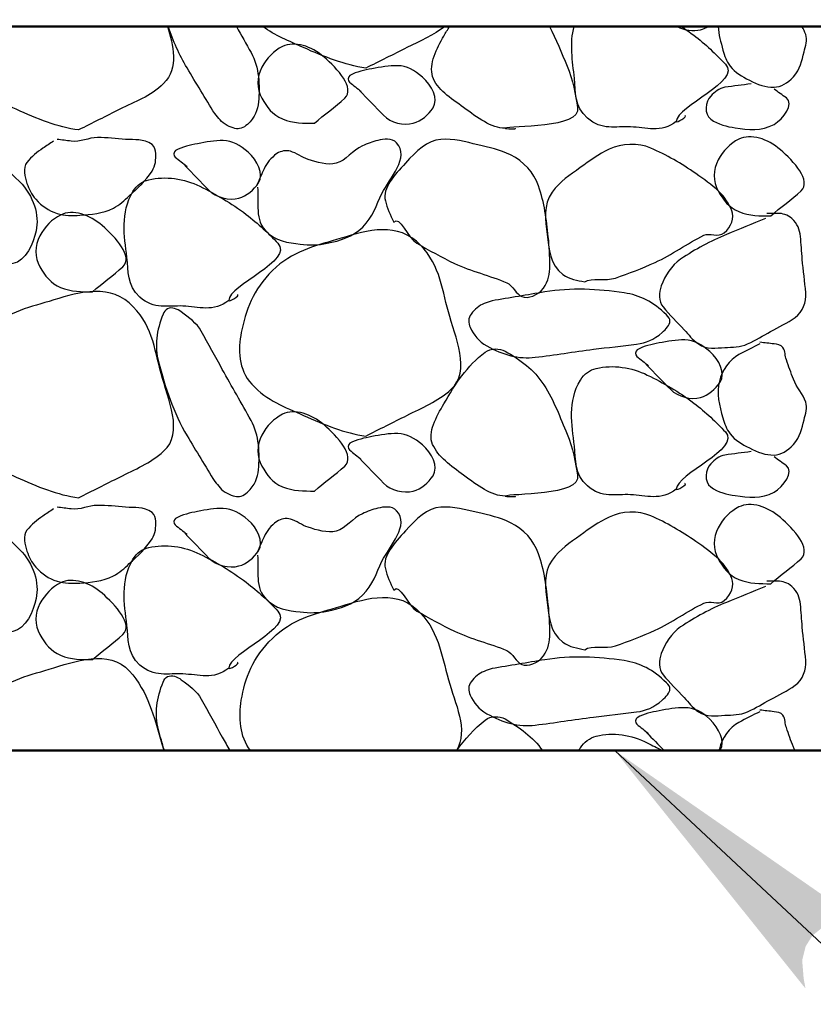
# Model space of a CAD drawing. Extents: x -217 to 423, y -193 to 255.
# Tile 6 of 39: x -138 to -131, y 40 to 48. Entities that reach past the tile are written whole.
import ezdxf

# ---------------------------------------------------------------- set-up
doc = ezdxf.new("R2010")
doc.units = 0
doc.header["$MEASUREMENT"] = 0
for name, color, linetype, lineweight in [('Level 1', 253, 'Continuous', 18), ('S-Anno-Text', 53, 'Continuous', 25), ('S-Sect-Conc', 6, 'Continuous', 50), ('S-Sect-Fngr', 2, 'Continuous', 50), ('S-Slab-Capl', 12, 'Continuous', 25)]:
    doc.layers.add(name, color=color, linetype=linetype, lineweight=lineweight)

msp = doc.modelspace()

# ---------------------------------------------------------------- hatches: boundary and pattern name
at = {"layer": 'S-Anno-Text', "lineweight": 25}
msp.add_hatch(color=256, dxfattribs=at).paths.add_polyline_path([(-131.1947, 39.9415), (-132.776, 41.9138), (-130.7019, 40.4719), (-130.7998, 40.4813), (-130.9539, 40.4775), (-131.0617, 40.4412), (-131.1361, 40.3821), (-131.1938, 40.2911), (-131.2224, 40.1754), (-131.2102, 40.0244)], flags=16)

# ---------------------------------------------------------------- linework, layer by layer
at = {"layer": 'Level 1', "color": 214, "linetype": 'Continuous', "lineweight": 25}
msp.add_3dface([(-216.6722, -192.74), (423.3278, -192.74), (423.3278, 255.26), (-216.6722, 255.26)], dxfattribs=at)
msp.add_3dface([(-216.6722, -192.74), (423.3278, -192.74), (423.3278, 255.26), (-216.6722, 255.26)], dxfattribs=at)
msp.add_3dface([(-216.6722, -192.74), (423.3278, -192.74), (423.3278, 255.26), (-216.6722, 255.26)], dxfattribs=at)
msp.add_3dface([(-216.6722, -192.74), (423.3278, -192.74), (423.3278, 255.26), (-216.6722, 255.26)], dxfattribs=at)
msp.add_3dface([(-216.6722, -192.74), (423.3278, -192.74), (423.3278, 255.26), (-216.6722, 255.26)], dxfattribs=at)
at = {"layer": 'S-Anno-Text', "lineweight": 25, "flags": 128}
msp.add_lwpolyline([(-115.0784, 30.8737), (-120.9554, 30.8737), (-132.776, 41.9138)], dxfattribs=at)
at = {"layer": 'S-Sect-Conc'}
msp.add_line((-140.9329, 47.9138), (-112.3448, 47.9138), dxfattribs=at)
at = {"layer": 'S-Sect-Fngr'}
msp.add_line((-138.9329, 41.9138), (-125.668, 41.9138), dxfattribs=at)
at = {"layer": 'S-Slab-Capl'}
for points, knots in [([(-137.2187, 47.0565), (-137.3919, 47.0786), (-137.5632, 47.1506), (-137.7347, 47.2275), (-137.8926, 47.2982), (-138.0411, 47.323), (-138.1637, 47.4855), (-138.2706, 47.6272), (-138.2775, 47.7715), (-138.2493, 47.9138)], [0, 0, 0, 0, 0.367035, 0.367035, 0.367035, 0.705041, 0.705041, 0.705041, 1, 1, 1, 1]), ([(-136.4824, 47.9138), (-136.4356, 47.7636), (-136.3877, 47.5653), (-136.5137, 47.442), (-136.6263, 47.3316), (-136.7522, 47.2907), (-136.8782, 47.2275), (-136.9917, 47.1705), (-137.1052, 47.1135), (-137.2187, 47.0565)], [0, 0, 0, 0, 0.370367, 0.370367, 0.370367, 0.701592, 0.701592, 0.701592, 1, 1, 1, 1]), ([(-136.0907, 47.1915), (-136.1675, 47.3177), (-136.2441, 47.4441), (-136.3202, 47.571), (-136.3847, 47.6786), (-136.4343, 47.7953), (-136.4757, 47.9138)], [0, 0, 0, 0, 0.54086, 0.54086, 0.54086, 1, 1, 1, 1]), ([(-135.9113, 47.9138), (-135.8703, 47.8417), (-135.8297, 47.7695), (-135.7892, 47.697), (-135.722, 47.5768), (-135.7155, 47.4228), (-135.7277, 47.289), (-135.7338, 47.2217), (-135.7578, 47.1609), (-135.8192, 47.103), (-135.8514, 47.0725), (-135.8902, 47.0596), (-135.9227, 47.0685), (-135.9648, 47.08), (-136.0149, 47.1031), (-136.0457, 47.139), (-136.0607, 47.1565), (-136.0757, 47.174), (-136.0907, 47.1915)], [0, 0, 0, 0, 0.209366, 0.209366, 0.209366, 0.556443, 0.556443, 0.556443, 0.730809, 0.730809, 0.730809, 0.82258, 0.82258, 0.82258, 0.941835, 0.941835, 0.941835, 1, 1, 1, 1]), ([(-134.8397, 47.568), (-135.0121, 47.5974), (-135.1846, 47.6615), (-135.3542, 47.739), (-135.4732, 47.7933), (-135.5907, 47.8371), (-135.6922, 47.9138)], [0, 0, 0, 0, 0.587573, 0.587573, 0.587573, 1, 1, 1, 1]), ([(-134.1815, 47.9138), (-134.2778, 47.8414), (-134.39, 47.7929), (-134.4977, 47.739), (-134.6116, 47.6819), (-134.7256, 47.6249), (-134.8397, 47.568)], [0, 0, 0, 0, 0.485815, 0.485815, 0.485815, 1, 1, 1, 1]), ([(-133.6847, 47.07), (-133.7965, 47.0713), (-133.9151, 47.1586), (-134.0282, 47.2425), (-134.1348, 47.3216), (-134.2506, 47.3912), (-134.2847, 47.499), (-134.3173, 47.6025), (-134.2503, 47.7345), (-134.1917, 47.835), (-134.1763, 47.8613), (-134.1611, 47.8877), (-134.1453, 47.9138)], [0, 0, 0, 0, 0.323755, 0.323755, 0.323755, 0.629288, 0.629288, 0.629288, 0.922933, 0.922933, 0.922933, 1, 1, 1, 1]), ([(-133.3172, 47.9138), (-133.2596, 47.8082), (-133.218, 47.6946), (-133.1702, 47.5845), (-133.1233, 47.4767), (-133.1014, 47.3427), (-133.0832, 47.2425), (-133.0508, 47.0647), (-133.6436, 47.0927), (-133.6847, 47.07), (-133.6903, 47.0668), (-133.5784, 47.0632), (-133.5992, 47.07)], [0, 0, 0, 0, 0.253146, 0.253146, 0.253146, 0.50082, 0.50082, 0.50082, 0.939993, 0.939993, 0.939993, 1, 1, 1, 1]), ([(-132.2657, 47.127), (-132.3903, 47.0281), (-132.5194, 47.0762), (-132.6452, 47.082), (-132.765, 47.0874), (-132.8864, 47.051), (-133.0022, 47.154), (-133.1125, 47.2521), (-133.099, 47.3685), (-133.1102, 47.484), (-133.124, 47.6269), (-133.1515, 47.7763), (-133.1113, 47.9138)], [0, 0, 0, 0, 0.250851, 0.250851, 0.250851, 0.489907, 0.489907, 0.489907, 0.717826, 0.717826, 0.717826, 1, 1, 1, 1]), ([(-132.2224, 47.9138), (-132.1876, 47.8906), (-132.1542, 47.8662), (-132.1202, 47.841), (-132.0243, 47.7698), (-131.9382, 47.6826), (-131.8592, 47.6025), (-131.7194, 47.4606), (-132.2636, 47.2545), (-132.2657, 47.127), (-132.2659, 47.1093), (-132.1655, 47.1746), (-132.1937, 47.175)], [0, 0, 0, 0, 0.105406, 0.105406, 0.105406, 0.402207, 0.402207, 0.402207, 0.927358, 0.927358, 0.927358, 1, 1, 1, 1]), ([(-132.2587, 47.9138), (-132.2004, 47.883), (-132.1261, 47.8702), (-132.0647, 47.8875), (-132.044, 47.8932), (-132.0236, 47.9026), (-132.0045, 47.9138)], [0, 0, 0, 0, 0.74887, 0.74887, 0.74887, 1, 1, 1, 1]), ([(-131.9188, 47.9138), (-131.9155, 47.8473), (-131.8958, 47.783), (-131.8787, 47.718), (-131.8663, 47.671), (-131.8507, 47.6272), (-131.8202, 47.586), (-131.7781, 47.5291), (-131.7216, 47.5017), (-131.6597, 47.469), (-131.5935, 47.434), (-131.5223, 47.4079), (-131.4557, 47.4105), (-131.3984, 47.4127), (-131.3424, 47.4441), (-131.2952, 47.4975), (-131.2373, 47.5629), (-131.2253, 47.6297), (-131.2067, 47.703), (-131.1945, 47.7508), (-131.1777, 47.8028), (-131.1932, 47.8485), (-131.2008, 47.871), (-131.2119, 47.893), (-131.2242, 47.9138)], [0, 0, 0, 0, 0.144891, 0.144891, 0.144891, 0.249519, 0.249519, 0.249519, 0.393451, 0.393451, 0.393451, 0.54724, 0.54724, 0.54724, 0.679537, 0.679537, 0.679537, 0.841678, 0.841678, 0.841678, 0.947569, 0.947569, 0.947569, 1, 1, 1, 1]), ([(-135.2642, 47.112), (-135.3526, 47.1127), (-135.4412, 47.1111), (-135.5297, 47.148), (-135.6095, 47.1812), (-135.66, 47.2463), (-135.7007, 47.319), (-135.7437, 47.396), (-135.7444, 47.4958), (-135.7007, 47.5755), (-135.6592, 47.6509), (-135.599, 47.7143), (-135.5297, 47.748), (-135.4281, 47.7973), (-135.2886, 47.7507), (-135.1847, 47.661), (-135.073, 47.5645), (-134.9232, 47.4017), (-135.0137, 47.319), (-135.0905, 47.2486), (-135.1832, 47.1825), (-135.2642, 47.112)], [0, 0, 0, 0, 0.129292, 0.129292, 0.129292, 0.24599, 0.24599, 0.24599, 0.369766, 0.369766, 0.369766, 0.486977, 0.486977, 0.486977, 0.658672, 0.658672, 0.658672, 0.843187, 0.843187, 0.843187, 1, 1, 1, 1]), ([(-134.8922, 47.3835), (-134.8257, 47.315), (-134.7592, 47.2465), (-134.6927, 47.178), (-134.6332, 47.1167), (-134.5247, 47.0907), (-134.4452, 47.112), (-134.3808, 47.1292), (-134.3183, 47.1827), (-134.2817, 47.2395), (-134.2341, 47.3132), (-134.2908, 47.4276), (-134.3687, 47.4945), (-134.434, 47.5506), (-134.4997, 47.5878), (-134.5742, 47.589), (-134.6453, 47.59), (-134.7174, 47.5774), (-134.7887, 47.5635), (-134.8513, 47.5512), (-134.9121, 47.5407), (-134.9702, 47.508), (-134.9872, 47.4984), (-134.9875, 47.4641), (-134.9732, 47.4525), (-134.9408, 47.4263), (-134.9083, 47.4002), (-134.8757, 47.3745)], [0, 0, 0, 0, 0.156357, 0.156357, 0.156357, 0.296195, 0.296195, 0.296195, 0.409384, 0.409384, 0.409384, 0.556474, 0.556474, 0.556474, 0.679954, 0.679954, 0.679954, 0.797879, 0.797879, 0.797879, 0.901493, 0.901493, 0.901493, 0.931836, 0.931836, 0.931836, 1, 1, 1, 1]), ([(-131.6447, 47.439), (-131.7176, 47.429), (-131.7907, 47.4204), (-131.8637, 47.4105), (-131.9093, 47.4042), (-131.9469, 47.3696), (-131.9807, 47.337), (-132.0273, 47.292), (-132.037, 47.1877), (-131.9807, 47.1465), (-131.9167, 47.0997), (-131.847, 47.0848), (-131.7767, 47.0745), (-131.6718, 47.059), (-131.5601, 47.0436), (-131.4557, 47.103), (-131.3774, 47.1474), (-131.2883, 47.2749), (-131.3537, 47.322), (-131.3877, 47.3465), (-131.4217, 47.371), (-131.4557, 47.3955)], [0, 0, 0, 0, 0.15174, 0.15174, 0.15174, 0.246676, 0.246676, 0.246676, 0.377565, 0.377565, 0.377565, 0.526204, 0.526204, 0.526204, 0.747626, 0.747626, 0.747626, 0.913618, 0.913618, 0.913618, 1, 1, 1, 1]), ([(-131.4827, 46.344), (-131.5711, 46.3447), (-131.6597, 46.3431), (-131.7482, 46.38), (-131.828, 46.4132), (-131.8785, 46.4783), (-131.9192, 46.551), (-131.9622, 46.628), (-131.9629, 46.7278), (-131.9192, 46.8075), (-131.8777, 46.8829), (-131.8175, 46.9463), (-131.7482, 46.98), (-131.6466, 47.0293), (-131.5071, 46.9827), (-131.4032, 46.893), (-131.2915, 46.7965), (-131.1417, 46.6337), (-131.2322, 46.551), (-131.309, 46.4806), (-131.4017, 46.4145), (-131.4827, 46.344)], [0, 0, 0, 0, 0.129292, 0.129292, 0.129292, 0.24599, 0.24599, 0.24599, 0.369766, 0.369766, 0.369766, 0.486977, 0.486977, 0.486977, 0.658672, 0.658672, 0.658672, 0.843187, 0.843187, 0.843187, 1, 1, 1, 1]), ([(-138.9329, 46.98), (-138.7269, 46.9878), (-138.5211, 46.9738), (-138.3152, 46.95), (-138.0864, 46.9234), (-137.8955, 46.8194), (-137.7077, 46.629), (-137.5901, 46.5097), (-137.5427, 46.3497), (-137.5712, 46.221), (-137.5932, 46.1212), (-137.6536, 45.9667), (-137.7647, 45.9495), (-137.8601, 45.9346), (-137.9556, 45.9434), (-138.0512, 45.942), (-138.3366, 45.9378), (-138.6223, 45.929), (-138.9077, 45.942)], [0, 0, 0, 0, 0.192535, 0.192535, 0.192535, 0.406429, 0.406429, 0.406429, 0.540361, 0.540361, 0.540361, 0.644149, 0.644149, 0.644149, 0.733368, 0.733368, 0.733368, 1, 1, 1, 1]), ([(-137.4272, 46.9635), (-137.4563, 46.9442), (-137.4852, 46.9245), (-137.5142, 46.905), (-137.5629, 46.872), (-137.6085, 46.836), (-137.6462, 46.788), (-137.6833, 46.7406), (-137.6655, 46.6682), (-137.6462, 46.614), (-137.6294, 46.5669), (-137.6102, 46.5226), (-137.5727, 46.482), (-137.5203, 46.4252), (-137.4667, 46.3863), (-137.3972, 46.365), (-137.3347, 46.3458), (-137.2706, 46.3452), (-137.2082, 46.35), (-137.1147, 46.357), (-137.0207, 46.3623), (-136.9307, 46.4085), (-136.8777, 46.4356), (-136.8409, 46.4721), (-136.7987, 46.5105), (-136.728, 46.5746), (-136.6654, 46.6316), (-136.6097, 46.716), (-136.58, 46.7608), (-136.577, 46.8136), (-136.5797, 46.8615), (-136.5811, 46.887), (-136.5842, 46.9161), (-136.6097, 46.935), (-136.6814, 46.988), (-136.7544, 46.9716), (-136.8287, 46.9785), (-136.9061, 46.9856), (-136.9842, 46.9936), (-137.0612, 46.9935), (-137.1342, 46.9933), (-137.2071, 46.9541), (-137.2802, 46.9635), (-137.3192, 46.9685), (-137.3582, 46.9735), (-137.3972, 46.9785)], [0, 0, 0, 0, 0.03799, 0.03799, 0.03799, 0.101907, 0.101907, 0.101907, 0.164958, 0.164958, 0.164958, 0.219705, 0.219705, 0.219705, 0.296137, 0.296137, 0.296137, 0.364839, 0.364839, 0.364839, 0.467605, 0.467605, 0.467605, 0.528054, 0.528054, 0.528054, 0.629225, 0.629225, 0.629225, 0.683058, 0.683058, 0.683058, 0.711825, 0.711825, 0.711825, 0.792733, 0.792733, 0.792733, 0.877158, 0.877158, 0.877158, 0.957256, 0.957256, 0.957256, 1, 1, 1, 1]), ([(-136.3382, 46.7625), (-136.2717, 46.694), (-136.2052, 46.6255), (-136.1387, 46.557), (-136.0792, 46.4957), (-135.9708, 46.4701), (-135.8912, 46.491), (-135.827, 46.5077), (-135.7645, 46.5605), (-135.7277, 46.617), (-135.6795, 46.6906), (-135.7371, 46.8049), (-135.8147, 46.872), (-135.88, 46.9284), (-135.9455, 46.9664), (-136.0202, 46.968), (-136.0908, 46.9694), (-136.1624, 46.9566), (-136.2332, 46.9425), (-136.2959, 46.9299), (-136.3565, 46.9188), (-136.4147, 46.8855), (-136.4312, 46.876), (-136.4333, 46.8427), (-136.4192, 46.8315), (-136.3864, 46.8053), (-136.353, 46.7797), (-136.3202, 46.7535)], [0, 0, 0, 0, 0.15649, 0.15649, 0.15649, 0.296446, 0.296446, 0.296446, 0.40923, 0.40923, 0.40923, 0.556444, 0.556444, 0.556444, 0.680373, 0.680373, 0.680373, 0.797585, 0.797585, 0.797585, 0.901529, 0.901529, 0.901529, 0.931136, 0.931136, 0.931136, 1, 1, 1, 1]), ([(-135.7352, 46.581), (-135.7337, 46.524), (-135.7334, 46.467), (-135.7322, 46.41), (-135.7307, 46.3447), (-135.7238, 46.2817), (-135.6707, 46.224), (-135.5862, 46.1322), (-135.4839, 46.1228), (-135.3812, 46.11), (-135.3078, 46.1008), (-135.2322, 46.1019), (-135.1592, 46.1175), (-135.0525, 46.1402), (-134.9491, 46.1667), (-134.8637, 46.251), (-134.779, 46.3344), (-134.7519, 46.4335), (-134.7047, 46.53), (-134.6405, 46.6609), (-134.4727, 46.8287), (-134.5832, 46.9485), (-134.623, 46.9917), (-134.6895, 46.9818), (-134.7392, 46.9695), (-134.7818, 46.9589), (-134.8253, 46.9434), (-134.8667, 46.9245), (-134.9464, 46.8878), (-135.0039, 46.8024), (-135.0842, 46.7805), (-135.1564, 46.7607), (-135.2435, 46.7895), (-135.3167, 46.812), (-135.3671, 46.8274), (-135.4139, 46.8671), (-135.4637, 46.8795), (-135.4988, 46.8881), (-135.5419, 46.8847), (-135.5762, 46.86), (-135.6253, 46.8244), (-135.6587, 46.7838), (-135.6812, 46.734), (-135.7012, 46.6895), (-135.7212, 46.645), (-135.7412, 46.6005)], [0, 0, 0, 0, 0.050965, 0.050965, 0.050965, 0.109343, 0.109343, 0.109343, 0.202061, 0.202061, 0.202061, 0.268253, 0.268253, 0.268253, 0.36488, 0.36488, 0.36488, 0.460574, 0.460574, 0.460574, 0.590435, 0.590435, 0.590435, 0.637341, 0.637341, 0.637341, 0.677633, 0.677633, 0.677633, 0.755365, 0.755365, 0.755365, 0.825282, 0.825282, 0.825282, 0.873484, 0.873484, 0.873484, 0.907509, 0.907509, 0.907509, 0.956384, 0.956384, 0.956384, 1, 1, 1, 1]), ([(-134.6072, 46.2915), (-134.6343, 46.3496), (-134.6622, 46.4097), (-134.6762, 46.4685), (-134.7023, 46.5782), (-134.6012, 46.68), (-134.5097, 46.782), (-134.4185, 46.8836), (-134.3307, 46.9696), (-134.2157, 46.9785), (-134.1151, 46.9862), (-134.0104, 46.9579), (-133.9097, 46.9335), (-133.8171, 46.911), (-133.7269, 46.8938), (-133.6382, 46.8495), (-133.5304, 46.7956), (-133.447, 46.705), (-133.4072, 46.593), (-133.3577, 46.4537), (-133.3413, 46.314), (-133.3262, 46.1715), (-133.3176, 46.0911), (-133.3136, 46.0104), (-133.3142, 45.93), (-133.3146, 45.8662), (-133.3229, 45.8057), (-133.3667, 45.7455), (-133.4105, 45.6852), (-133.4951, 45.6555), (-133.5452, 45.675), (-133.5897, 45.6923), (-133.6203, 45.7687), (-133.6712, 45.7905), (-133.8087, 45.8493), (-133.9651, 45.8857), (-134.1047, 45.951), (-134.2114, 46.0009), (-134.3144, 46.0603), (-134.4167, 46.1175), (-134.4912, 46.1592), (-134.5565, 46.354), (-134.6072, 46.2915)], [0, 0, 0, 0, 0.045923, 0.045923, 0.045923, 0.13173, 0.13173, 0.13173, 0.217211, 0.217211, 0.217211, 0.291977, 0.291977, 0.291977, 0.360676, 0.360676, 0.360676, 0.444118, 0.444118, 0.444118, 0.547872, 0.547872, 0.547872, 0.606322, 0.606322, 0.606322, 0.652692, 0.652692, 0.652692, 0.699084, 0.699084, 0.699084, 0.740403, 0.740403, 0.740403, 0.852145, 0.852145, 0.852145, 0.937632, 0.937632, 0.937632, 1, 1, 1, 1]), ([(-133.0247, 45.7965), (-133.0866, 45.8133), (-133.1474, 45.8168), (-133.2062, 45.8595), (-133.3145, 45.9382), (-133.3191, 46.0747), (-133.3352, 46.1895), (-133.3512, 46.3038), (-133.3709, 46.4364), (-133.2947, 46.5405), (-133.2279, 46.6315), (-133.1475, 46.6816), (-133.0622, 46.7445), (-132.9839, 46.8021), (-132.9083, 46.8547), (-132.8222, 46.896), (-132.7174, 46.9461), (-132.5824, 46.9514), (-132.4772, 46.9065), (-132.3463, 46.8506), (-132.2239, 46.7779), (-132.1037, 46.695), (-132.036, 46.6483), (-131.9751, 46.6046), (-131.9132, 46.5465), (-131.8638, 46.5002), (-131.8267, 46.442), (-131.8052, 46.3875), (-131.7834, 46.3325), (-131.8092, 46.2524), (-131.8682, 46.2045), (-131.9202, 46.1621), (-131.9874, 46.2085), (-132.0377, 46.1835), (-132.1736, 46.1157), (-132.3008, 46.0221), (-132.4412, 45.9585), (-132.5484, 45.9098), (-132.6599, 45.8683), (-132.7697, 45.8295), (-132.8496, 45.8011), (-132.9673, 45.839), (-133.0247, 45.7965)], [0, 0, 0, 0, 0.046436, 0.046436, 0.046436, 0.132073, 0.132073, 0.132073, 0.217472, 0.217472, 0.217472, 0.292231, 0.292231, 0.292231, 0.360829, 0.360829, 0.360829, 0.444253, 0.444253, 0.444253, 0.547995, 0.547995, 0.547995, 0.606375, 0.606375, 0.606375, 0.652832, 0.652832, 0.652832, 0.69961, 0.69961, 0.69961, 0.740891, 0.740891, 0.740891, 0.852553, 0.852553, 0.852553, 0.937853, 0.937853, 0.937853, 1, 1, 1, 1]), ([(-135.9737, 45.6435), (-136.0987, 45.544), (-136.2285, 45.591), (-136.3547, 45.597), (-136.474, 45.6025), (-136.5943, 45.5666), (-136.7102, 45.6705), (-136.821, 45.7698), (-136.8046, 45.887), (-136.8182, 46.0005), (-136.8395, 46.1795), (-136.8741, 46.3688), (-136.7687, 46.5465), (-136.7371, 46.5996), (-136.6893, 46.6314), (-136.6367, 46.644), (-136.5004, 46.6764), (-136.3436, 46.6537), (-136.2152, 46.59), (-136.0788, 46.5223), (-135.9566, 46.4529), (-135.8297, 46.356), (-135.7298, 46.2797), (-135.6429, 46.198), (-135.5672, 46.1175), (-135.4338, 45.9756), (-135.9721, 45.77), (-135.9737, 45.6435), (-135.9739, 45.6261), (-135.8738, 45.6896), (-135.9017, 45.69)], [0, 0, 0, 0, 0.102432, 0.102432, 0.102432, 0.199311, 0.199311, 0.199311, 0.291975, 0.291975, 0.291975, 0.438284, 0.438284, 0.438284, 0.482079, 0.482079, 0.482079, 0.595484, 0.595484, 0.595484, 0.715833, 0.715833, 0.715833, 0.810483, 0.810483, 0.810483, 0.977126, 0.977126, 0.977126, 1, 1, 1, 1]), ([(-137.1032, 45.7155), (-137.1916, 45.7162), (-137.2802, 45.7146), (-137.3687, 45.7515), (-137.4485, 45.7847), (-137.499, 45.8498), (-137.5397, 45.9225), (-137.5827, 45.9995), (-137.5834, 46.0993), (-137.5397, 46.179), (-137.4982, 46.2544), (-137.438, 46.3178), (-137.3687, 46.3515), (-137.2671, 46.4008), (-137.1276, 46.3542), (-137.0237, 46.2645), (-136.912, 46.168), (-136.7622, 46.0052), (-136.8527, 45.9225), (-136.9295, 45.8521), (-137.0222, 45.786), (-137.1032, 45.7155)], [0, 0, 0, 0, 0.129292, 0.129292, 0.129292, 0.24599, 0.24599, 0.24599, 0.369766, 0.369766, 0.369766, 0.486977, 0.486977, 0.486977, 0.658672, 0.658672, 0.658672, 0.843187, 0.843187, 0.843187, 1, 1, 1, 1]), ([(-131.5277, 46.3215), (-131.6353, 46.2777), (-131.7427, 46.2335), (-131.8502, 46.1895), (-131.9831, 46.135), (-132.1058, 46.0696), (-132.2297, 45.9855), (-132.3081, 45.9322), (-132.3568, 45.848), (-132.3902, 45.765), (-132.4117, 45.7113), (-132.4138, 45.6343), (-132.3752, 45.5895), (-132.3186, 45.5237), (-132.2597, 45.4628), (-132.1997, 45.4005), (-132.1611, 45.3605), (-132.1357, 45.3199), (-132.0827, 45.2835), (-132.0118, 45.2348), (-131.9365, 45.2496), (-131.8637, 45.2535), (-131.8006, 45.2568), (-131.7364, 45.255), (-131.6747, 45.2835), (-131.6049, 45.3156), (-131.5475, 45.3507), (-131.4842, 45.3855), (-131.4153, 45.4233), (-131.3471, 45.4551), (-131.2802, 45.5025), (-131.217, 45.5472), (-131.1873, 45.6329), (-131.1932, 45.7065), (-131.2006, 45.7994), (-131.2134, 45.8924), (-131.2217, 45.9855), (-131.2273, 46.0484), (-131.2307, 46.1115), (-131.2367, 46.1745), (-131.2418, 46.2288), (-131.2615, 46.2791), (-131.3087, 46.3215), (-131.3446, 46.3538), (-131.384, 46.365), (-131.4257, 46.365), (-131.4552, 46.365), (-131.4847, 46.365), (-131.5142, 46.365)], [0, 0, 0, 0, 0.097227, 0.097227, 0.097227, 0.217441, 0.217441, 0.217441, 0.293535, 0.293535, 0.293535, 0.34268, 0.34268, 0.34268, 0.414642, 0.414642, 0.414642, 0.460808, 0.460808, 0.460808, 0.522483, 0.522483, 0.522483, 0.575876, 0.575876, 0.575876, 0.636167, 0.636167, 0.636167, 0.701783, 0.701783, 0.701783, 0.763661, 0.763661, 0.763661, 0.84191, 0.84191, 0.84191, 0.89481, 0.89481, 0.89481, 0.94048, 0.94048, 0.94048, 0.975307, 0.975307, 0.975307, 1, 1, 1, 1]), ([(-134.8397, 44.52), (-135.0124, 44.5423), (-135.1832, 44.6142), (-135.3542, 44.691), (-135.512, 44.7618), (-135.6538, 44.8089), (-135.7832, 44.949), (-135.8963, 45.0715), (-135.8973, 45.2413), (-135.8702, 45.378), (-135.8346, 45.5572), (-135.7729, 45.7339), (-135.6122, 45.891), (-135.4475, 46.0518), (-135.2677, 46.0923), (-135.0827, 46.1475), (-134.8741, 46.2096), (-134.6137, 46.3032), (-134.4197, 46.134), (-134.2317, 45.97), (-134.2104, 45.7562), (-134.1542, 45.549), (-134.0978, 45.3412), (-133.9633, 45.0569), (-134.1332, 44.9055), (-134.2447, 44.806), (-134.3716, 44.754), (-134.4977, 44.691), (-134.6117, 44.6339), (-134.7256, 44.5769), (-134.8397, 44.52)], [0, 0, 0, 0, 0.100443, 0.100443, 0.100443, 0.193186, 0.193186, 0.193186, 0.27428, 0.27428, 0.27428, 0.380662, 0.380662, 0.380662, 0.489661, 0.489661, 0.489661, 0.612514, 0.612514, 0.612514, 0.731531, 0.731531, 0.731531, 0.85081, 0.85081, 0.85081, 0.929162, 0.929162, 0.929162, 1, 1, 1, 1]), ([(-137.2187, 44.0085), (-137.3919, 44.0306), (-137.5632, 44.1026), (-137.7347, 44.1795), (-137.8926, 44.2502), (-138.0345, 44.2971), (-138.1637, 44.4375), (-138.2765, 44.5601), (-138.2763, 44.7298), (-138.2492, 44.8665), (-138.2136, 45.0456), (-138.1531, 45.2224), (-137.9927, 45.3795), (-137.8281, 45.5406), (-137.6482, 45.5808), (-137.4632, 45.636), (-137.2542, 45.6982), (-136.993, 45.7925), (-136.7987, 45.6225), (-136.611, 45.4583), (-136.5905, 45.2446), (-136.5347, 45.0375), (-136.4786, 44.8297), (-136.3436, 44.5449), (-136.5137, 44.394), (-136.6254, 44.2948), (-136.7522, 44.2427), (-136.8782, 44.1795), (-136.9917, 44.1225), (-137.1052, 44.0655), (-137.2187, 44.0085)], [0, 0, 0, 0, 0.100707, 0.100707, 0.100707, 0.19345, 0.19345, 0.19345, 0.27449, 0.27449, 0.27449, 0.380746, 0.380746, 0.380746, 0.489746, 0.489746, 0.489746, 0.612877, 0.612877, 0.612877, 0.731779, 0.731779, 0.731779, 0.851058, 0.851058, 0.851058, 0.929411, 0.929411, 0.929411, 1, 1, 1, 1]), ([(-133.7927, 45.6405), (-133.6467, 45.665), (-133.5007, 45.6895), (-133.3547, 45.714), (-133.1387, 45.7502), (-132.9158, 45.7387), (-132.6977, 45.7065), (-132.5662, 45.687), (-132.4585, 45.6335), (-132.3467, 45.5235), (-132.3301, 45.5072), (-132.3167, 45.489), (-132.3182, 45.4725), (-132.321, 45.4401), (-132.3489, 45.4073), (-132.3827, 45.378), (-132.4512, 45.3184), (-132.5173, 45.2921), (-132.5942, 45.282), (-132.7136, 45.2662), (-132.8334, 45.2538), (-132.9527, 45.2385), (-133.1132, 45.2178), (-133.2737, 45.1927), (-133.4342, 45.1725), (-133.5705, 45.1552), (-133.7031, 45.1934), (-133.8362, 45.267), (-133.9029, 45.3039), (-133.9434, 45.3599), (-133.9742, 45.4215), (-133.9904, 45.4541), (-133.9906, 45.5008), (-133.9667, 45.531), (-133.9362, 45.5694), (-133.9012, 45.6024), (-133.8572, 45.618), (-133.8357, 45.6256), (-133.8142, 45.6331), (-133.7927, 45.6405)], [0, 0, 0, 0, 0.120448, 0.120448, 0.120448, 0.298639, 0.298639, 0.298639, 0.405992, 0.405992, 0.405992, 0.421837, 0.421837, 0.421837, 0.452866, 0.452866, 0.452866, 0.515858, 0.515858, 0.515858, 0.613797, 0.613797, 0.613797, 0.745602, 0.745602, 0.745602, 0.857597, 0.857597, 0.857597, 0.913779, 0.913779, 0.913779, 0.943545, 0.943545, 0.943545, 0.981474, 0.981474, 0.981474, 1, 1, 1, 1]), ([(-136.0907, 44.1435), (-136.1675, 44.2697), (-136.2438, 44.3962), (-136.3202, 44.523), (-136.4332, 44.7105), (-136.5007, 44.9275), (-136.5572, 45.135), (-136.5913, 45.2603), (-136.5726, 45.3997), (-136.5182, 45.5295), (-136.5101, 45.5486), (-136.4976, 45.5657), (-136.4807, 45.5745), (-136.4473, 45.5917), (-136.3999, 45.5728), (-136.3682, 45.549), (-136.3045, 45.5011), (-136.2394, 45.4559), (-136.2017, 45.3885), (-136.1426, 45.2832), (-136.0861, 45.1771), (-136.0277, 45.072), (-135.9491, 44.9306), (-135.8678, 44.791), (-135.7892, 44.649), (-135.7223, 44.5283), (-135.7154, 44.3748), (-135.7277, 44.241), (-135.7338, 44.1737), (-135.7578, 44.1129), (-135.8192, 44.055), (-135.8514, 44.0245), (-135.8902, 44.0116), (-135.9227, 44.0205), (-135.9648, 44.032), (-136.0149, 44.0551), (-136.0457, 44.091), (-136.0607, 44.1085), (-136.0757, 44.126), (-136.0907, 44.1435)], [0, 0, 0, 0, 0.120251, 0.120251, 0.120251, 0.298199, 0.298199, 0.298199, 0.405686, 0.405686, 0.405686, 0.421569, 0.421569, 0.421569, 0.452846, 0.452846, 0.452846, 0.515551, 0.515551, 0.515551, 0.613481, 0.613481, 0.613481, 0.745149, 0.745149, 0.745149, 0.857025, 0.857025, 0.857025, 0.91323, 0.91323, 0.91323, 0.942811, 0.942811, 0.942811, 0.981251, 0.981251, 0.981251, 1, 1, 1, 1]), ([(-132.5117, 45.111), (-132.4452, 45.0425), (-132.3787, 44.974), (-132.3122, 44.9055), (-132.2527, 44.8442), (-132.1442, 44.8184), (-132.0647, 44.8395), (-132.0009, 44.8564), (-131.9392, 44.9092), (-131.9027, 44.9655), (-131.8548, 45.0392), (-131.9106, 45.1535), (-131.9882, 45.2205), (-132.0539, 45.2772), (-132.12, 45.315), (-132.1952, 45.3165), (-132.2658, 45.3178), (-132.3374, 45.3051), (-132.4082, 45.291), (-132.4709, 45.2784), (-132.5317, 45.2674), (-132.5897, 45.234), (-132.6061, 45.2244), (-132.6067, 45.1912), (-132.5927, 45.18), (-132.5602, 45.154), (-132.5277, 45.128), (-132.4952, 45.102)], [0, 0, 0, 0, 0.156626, 0.156626, 0.156626, 0.296703, 0.296703, 0.296703, 0.408936, 0.408936, 0.408936, 0.556015, 0.556015, 0.556015, 0.680796, 0.680796, 0.680796, 0.798108, 0.798108, 0.798108, 0.902143, 0.902143, 0.902143, 0.931719, 0.931719, 0.931719, 1, 1, 1, 1]), ([(-131.5727, 45.2835), (-131.631, 45.2545), (-131.6888, 45.2255), (-131.7467, 45.195), (-131.8274, 45.1523), (-131.8855, 45.0631), (-131.9087, 44.976), (-131.9348, 44.8776), (-131.9086, 44.7689), (-131.8787, 44.67), (-131.8646, 44.6235), (-131.8526, 44.5787), (-131.8202, 44.538), (-131.7755, 44.4818), (-131.7216, 44.4537), (-131.6597, 44.421), (-131.5935, 44.386), (-131.5223, 44.3599), (-131.4557, 44.3625), (-131.3984, 44.3647), (-131.3424, 44.3961), (-131.2952, 44.4495), (-131.2373, 44.5149), (-131.2257, 44.5819), (-131.2067, 44.655), (-131.1942, 44.7027), (-131.1784, 44.7551), (-131.1932, 44.8005), (-131.215, 44.8675), (-131.2694, 44.924), (-131.2952, 44.991), (-131.3155, 45.0439), (-131.3348, 45.0978), (-131.3537, 45.1515), (-131.3653, 45.1847), (-131.3606, 45.2212), (-131.3822, 45.2535), (-131.3983, 45.2777), (-131.4294, 45.2803), (-131.4557, 45.2835), (-131.4947, 45.2882), (-131.5337, 45.292), (-131.5727, 45.297)], [0, 0, 0, 0, 0.075878, 0.075878, 0.075878, 0.18176, 0.18176, 0.18176, 0.30127, 0.30127, 0.30127, 0.35739, 0.35739, 0.35739, 0.434592, 0.434592, 0.434592, 0.517081, 0.517081, 0.517081, 0.588041, 0.588041, 0.588041, 0.67501, 0.67501, 0.67501, 0.731807, 0.731807, 0.731807, 0.815799, 0.815799, 0.815799, 0.882199, 0.882199, 0.882199, 0.923364, 0.923364, 0.923364, 0.954221, 0.954221, 0.954221, 1, 1, 1, 1]), ([(-133.6847, 44.022), (-133.7965, 44.0233), (-133.9151, 44.1106), (-134.0282, 44.1945), (-134.1348, 44.2736), (-134.2394, 44.3473), (-134.2847, 44.451), (-134.3282, 44.5505), (-134.2529, 44.6806), (-134.1917, 44.787), (-134.0953, 44.9543), (-134.0032, 45.0992), (-133.8482, 45.2145), (-133.8019, 45.2489), (-133.7321, 45.2494), (-133.6847, 45.2235), (-133.5615, 45.1561), (-133.4442, 45.0696), (-133.3637, 44.9445), (-133.2782, 44.8116), (-133.2288, 44.675), (-133.1702, 44.5365), (-133.1243, 44.4281), (-133.1001, 44.2928), (-133.0832, 44.1945), (-133.0531, 44.0201), (-133.6436, 44.0447), (-133.6847, 44.022), (-133.6903, 44.0188), (-133.5784, 44.0152), (-133.5992, 44.022)], [0, 0, 0, 0, 0.102531, 0.102531, 0.102531, 0.199291, 0.199291, 0.199291, 0.292287, 0.292287, 0.292287, 0.438571, 0.438571, 0.438571, 0.48225, 0.48225, 0.48225, 0.595697, 0.595697, 0.595697, 0.716147, 0.716147, 0.716147, 0.810279, 0.810279, 0.810279, 0.977193, 0.977193, 0.977193, 1, 1, 1, 1]), ([(-132.2657, 44.079), (-132.3903, 43.9801), (-132.5194, 44.0282), (-132.6452, 44.034), (-132.765, 44.0394), (-132.8857, 44.0021), (-133.0022, 44.106), (-133.1132, 44.205), (-133.0966, 44.3225), (-133.1102, 44.436), (-133.1316, 44.6155), (-133.1664, 44.8053), (-133.0607, 44.9835), (-133.0291, 45.0366), (-132.9813, 45.0686), (-132.9287, 45.081), (-132.7919, 45.1129), (-132.6349, 45.0891), (-132.5057, 45.0255), (-132.3693, 44.9583), (-132.2471, 44.8899), (-132.1202, 44.793), (-132.0205, 44.7168), (-131.9341, 44.635), (-131.8592, 44.5545), (-131.7266, 44.4119), (-132.2636, 44.2065), (-132.2657, 44.079), (-132.2659, 44.0613), (-132.1655, 44.1266), (-132.1937, 44.127)], [0, 0, 0, 0, 0.101912, 0.101912, 0.101912, 0.199032, 0.199032, 0.199032, 0.291628, 0.291628, 0.291628, 0.438228, 0.438228, 0.438228, 0.48199, 0.48199, 0.48199, 0.595761, 0.595761, 0.595761, 0.715814, 0.715814, 0.715814, 0.810099, 0.810099, 0.810099, 0.976924, 0.976924, 0.976924, 1, 1, 1, 1]), ([(-135.2642, 44.064), (-135.3526, 44.0647), (-135.4412, 44.0631), (-135.5297, 44.1), (-135.6095, 44.1332), (-135.66, 44.1983), (-135.7007, 44.271), (-135.7437, 44.348), (-135.7444, 44.4478), (-135.7007, 44.5275), (-135.6592, 44.6029), (-135.599, 44.6663), (-135.5297, 44.7), (-135.4281, 44.7493), (-135.2886, 44.7027), (-135.1847, 44.613), (-135.073, 44.5165), (-134.9232, 44.3537), (-135.0137, 44.271), (-135.0905, 44.2006), (-135.1832, 44.1345), (-135.2642, 44.064)], [0, 0, 0, 0, 0.129292, 0.129292, 0.129292, 0.24599, 0.24599, 0.24599, 0.369766, 0.369766, 0.369766, 0.486977, 0.486977, 0.486977, 0.658672, 0.658672, 0.658672, 0.843187, 0.843187, 0.843187, 1, 1, 1, 1]), ([(-134.8922, 44.3355), (-134.8257, 44.267), (-134.7592, 44.1985), (-134.6927, 44.13), (-134.6332, 44.0687), (-134.5247, 44.0427), (-134.4452, 44.064), (-134.3808, 44.0812), (-134.3183, 44.1347), (-134.2817, 44.1915), (-134.2341, 44.2652), (-134.2908, 44.3796), (-134.3687, 44.4465), (-134.434, 44.5026), (-134.4997, 44.5398), (-134.5742, 44.541), (-134.6453, 44.542), (-134.7174, 44.5294), (-134.7887, 44.5155), (-134.8513, 44.5032), (-134.9121, 44.4927), (-134.9702, 44.46), (-134.9872, 44.4504), (-134.9875, 44.4161), (-134.9732, 44.4045), (-134.9408, 44.3783), (-134.9083, 44.3522), (-134.8757, 44.3265)], [0, 0, 0, 0, 0.156357, 0.156357, 0.156357, 0.296195, 0.296195, 0.296195, 0.409384, 0.409384, 0.409384, 0.556474, 0.556474, 0.556474, 0.679954, 0.679954, 0.679954, 0.797879, 0.797879, 0.797879, 0.901493, 0.901493, 0.901493, 0.931836, 0.931836, 0.931836, 1, 1, 1, 1]), ([(-131.6447, 44.391), (-131.7176, 44.381), (-131.7907, 44.3724), (-131.8637, 44.3625), (-131.9093, 44.3562), (-131.9469, 44.3216), (-131.9807, 44.289), (-132.0273, 44.244), (-132.037, 44.1397), (-131.9807, 44.0985), (-131.9167, 44.0517), (-131.847, 44.0368), (-131.7767, 44.0265), (-131.6718, 44.011), (-131.5601, 43.9956), (-131.4557, 44.055), (-131.3774, 44.0994), (-131.2883, 44.2269), (-131.3537, 44.274), (-131.3877, 44.2985), (-131.4217, 44.323), (-131.4557, 44.3475)], [0, 0, 0, 0, 0.15174, 0.15174, 0.15174, 0.246676, 0.246676, 0.246676, 0.377565, 0.377565, 0.377565, 0.526204, 0.526204, 0.526204, 0.747626, 0.747626, 0.747626, 0.913618, 0.913618, 0.913618, 1, 1, 1, 1]), ([(-131.4827, 43.296), (-131.5711, 43.2967), (-131.6597, 43.2951), (-131.7482, 43.332), (-131.828, 43.3652), (-131.8785, 43.4303), (-131.9192, 43.503), (-131.9622, 43.58), (-131.9629, 43.6798), (-131.9192, 43.7595), (-131.8777, 43.8349), (-131.8175, 43.8983), (-131.7482, 43.932), (-131.6466, 43.9813), (-131.5071, 43.9347), (-131.4032, 43.845), (-131.2915, 43.7485), (-131.1417, 43.5857), (-131.2322, 43.503), (-131.309, 43.4326), (-131.4017, 43.3665), (-131.4827, 43.296)], [0, 0, 0, 0, 0.129292, 0.129292, 0.129292, 0.24599, 0.24599, 0.24599, 0.369766, 0.369766, 0.369766, 0.486977, 0.486977, 0.486977, 0.658672, 0.658672, 0.658672, 0.843187, 0.843187, 0.843187, 1, 1, 1, 1]), ([(-138.9329, 43.932), (-138.7269, 43.9398), (-138.5211, 43.9258), (-138.3152, 43.902), (-138.0864, 43.8754), (-137.8955, 43.7714), (-137.7077, 43.581), (-137.5901, 43.4617), (-137.5427, 43.3017), (-137.5712, 43.173), (-137.5932, 43.0732), (-137.6536, 42.9187), (-137.7647, 42.9015), (-137.8601, 42.8866), (-137.9556, 42.8954), (-138.0512, 42.894), (-138.3366, 42.8898), (-138.6223, 42.881), (-138.9077, 42.894)], [0, 0, 0, 0, 0.192535, 0.192535, 0.192535, 0.406429, 0.406429, 0.406429, 0.540361, 0.540361, 0.540361, 0.644149, 0.644149, 0.644149, 0.733368, 0.733368, 0.733368, 1, 1, 1, 1]), ([(-137.4272, 43.9155), (-137.4563, 43.8962), (-137.4852, 43.8765), (-137.5142, 43.857), (-137.5629, 43.824), (-137.6085, 43.788), (-137.6462, 43.74), (-137.6833, 43.6926), (-137.6655, 43.6202), (-137.6462, 43.566), (-137.6294, 43.5189), (-137.6102, 43.4746), (-137.5727, 43.434), (-137.5203, 43.3772), (-137.4667, 43.3383), (-137.3972, 43.317), (-137.3347, 43.2978), (-137.2706, 43.2972), (-137.2082, 43.302), (-137.1147, 43.309), (-137.0207, 43.3143), (-136.9307, 43.3605), (-136.8777, 43.3876), (-136.8409, 43.4241), (-136.7987, 43.4625), (-136.728, 43.5266), (-136.6654, 43.5836), (-136.6097, 43.668), (-136.58, 43.7128), (-136.577, 43.7656), (-136.5797, 43.8135), (-136.5811, 43.839), (-136.5842, 43.8681), (-136.6097, 43.887), (-136.6814, 43.94), (-136.7544, 43.9236), (-136.8287, 43.9305), (-136.9061, 43.9376), (-136.9842, 43.9456), (-137.0612, 43.9455), (-137.1342, 43.9453), (-137.2071, 43.9061), (-137.2802, 43.9155), (-137.3192, 43.9205), (-137.3582, 43.9255), (-137.3972, 43.9305)], [0, 0, 0, 0, 0.03799, 0.03799, 0.03799, 0.101907, 0.101907, 0.101907, 0.164958, 0.164958, 0.164958, 0.219705, 0.219705, 0.219705, 0.296137, 0.296137, 0.296137, 0.364839, 0.364839, 0.364839, 0.467605, 0.467605, 0.467605, 0.528054, 0.528054, 0.528054, 0.629225, 0.629225, 0.629225, 0.683058, 0.683058, 0.683058, 0.711825, 0.711825, 0.711825, 0.792733, 0.792733, 0.792733, 0.877158, 0.877158, 0.877158, 0.957256, 0.957256, 0.957256, 1, 1, 1, 1]), ([(-136.3382, 43.7145), (-136.2717, 43.646), (-136.2052, 43.5775), (-136.1387, 43.509), (-136.0792, 43.4477), (-135.9708, 43.4221), (-135.8912, 43.443), (-135.827, 43.4597), (-135.7645, 43.5125), (-135.7277, 43.569), (-135.6795, 43.6426), (-135.7371, 43.7569), (-135.8147, 43.824), (-135.88, 43.8804), (-135.9455, 43.9184), (-136.0202, 43.92), (-136.0908, 43.9214), (-136.1624, 43.9086), (-136.2332, 43.8945), (-136.2959, 43.8819), (-136.3565, 43.8708), (-136.4147, 43.8375), (-136.4312, 43.828), (-136.4333, 43.7947), (-136.4192, 43.7835), (-136.3864, 43.7573), (-136.353, 43.7317), (-136.3202, 43.7055)], [0, 0, 0, 0, 0.15649, 0.15649, 0.15649, 0.296446, 0.296446, 0.296446, 0.40923, 0.40923, 0.40923, 0.556444, 0.556444, 0.556444, 0.680373, 0.680373, 0.680373, 0.797585, 0.797585, 0.797585, 0.901529, 0.901529, 0.901529, 0.931136, 0.931136, 0.931136, 1, 1, 1, 1]), ([(-135.7352, 43.533), (-135.7337, 43.476), (-135.7334, 43.419), (-135.7322, 43.362), (-135.7307, 43.2967), (-135.7238, 43.2337), (-135.6707, 43.176), (-135.5862, 43.0842), (-135.4839, 43.0748), (-135.3812, 43.062), (-135.3078, 43.0528), (-135.2322, 43.0539), (-135.1592, 43.0695), (-135.0525, 43.0922), (-134.9491, 43.1187), (-134.8637, 43.203), (-134.779, 43.2864), (-134.7519, 43.3855), (-134.7047, 43.482), (-134.6405, 43.6129), (-134.4727, 43.7807), (-134.5832, 43.9005), (-134.623, 43.9437), (-134.6895, 43.9338), (-134.7392, 43.9215), (-134.7818, 43.9109), (-134.8253, 43.8954), (-134.8667, 43.8765), (-134.9464, 43.8398), (-135.0039, 43.7544), (-135.0842, 43.7325), (-135.1564, 43.7127), (-135.2435, 43.7415), (-135.3167, 43.764), (-135.3671, 43.7794), (-135.4139, 43.8191), (-135.4637, 43.8315), (-135.4988, 43.8401), (-135.5419, 43.8367), (-135.5762, 43.812), (-135.6253, 43.7764), (-135.6587, 43.7358), (-135.6812, 43.686), (-135.7012, 43.6415), (-135.7212, 43.597), (-135.7412, 43.5525)], [0, 0, 0, 0, 0.050965, 0.050965, 0.050965, 0.109343, 0.109343, 0.109343, 0.202061, 0.202061, 0.202061, 0.268253, 0.268253, 0.268253, 0.36488, 0.36488, 0.36488, 0.460574, 0.460574, 0.460574, 0.590435, 0.590435, 0.590435, 0.637341, 0.637341, 0.637341, 0.677633, 0.677633, 0.677633, 0.755365, 0.755365, 0.755365, 0.825282, 0.825282, 0.825282, 0.873484, 0.873484, 0.873484, 0.907509, 0.907509, 0.907509, 0.956384, 0.956384, 0.956384, 1, 1, 1, 1]), ([(-134.6072, 43.2435), (-134.6343, 43.3016), (-134.6622, 43.3617), (-134.6762, 43.4205), (-134.7023, 43.5302), (-134.6012, 43.632), (-134.5097, 43.734), (-134.4185, 43.8356), (-134.3307, 43.9216), (-134.2157, 43.9305), (-134.1151, 43.9382), (-134.0104, 43.9099), (-133.9097, 43.8855), (-133.8171, 43.863), (-133.7269, 43.8458), (-133.6382, 43.8015), (-133.5304, 43.7476), (-133.447, 43.657), (-133.4072, 43.545), (-133.3577, 43.4057), (-133.3413, 43.266), (-133.3262, 43.1235), (-133.3176, 43.0431), (-133.3136, 42.9624), (-133.3142, 42.882), (-133.3146, 42.8182), (-133.3229, 42.7577), (-133.3667, 42.6975), (-133.4105, 42.6372), (-133.4951, 42.6075), (-133.5452, 42.627), (-133.5897, 42.6443), (-133.6203, 42.7207), (-133.6712, 42.7425), (-133.8087, 42.8013), (-133.9651, 42.8377), (-134.1047, 42.903), (-134.2114, 42.9529), (-134.3144, 43.0123), (-134.4167, 43.0695), (-134.4912, 43.1112), (-134.5565, 43.306), (-134.6072, 43.2435)], [0, 0, 0, 0, 0.045923, 0.045923, 0.045923, 0.13173, 0.13173, 0.13173, 0.217211, 0.217211, 0.217211, 0.291977, 0.291977, 0.291977, 0.360676, 0.360676, 0.360676, 0.444118, 0.444118, 0.444118, 0.547872, 0.547872, 0.547872, 0.606322, 0.606322, 0.606322, 0.652692, 0.652692, 0.652692, 0.699084, 0.699084, 0.699084, 0.740403, 0.740403, 0.740403, 0.852145, 0.852145, 0.852145, 0.937632, 0.937632, 0.937632, 1, 1, 1, 1]), ([(-133.0247, 42.7485), (-133.0866, 42.7653), (-133.1474, 42.7688), (-133.2062, 42.8115), (-133.3145, 42.8902), (-133.3191, 43.0267), (-133.3352, 43.1415), (-133.3512, 43.2558), (-133.3709, 43.3884), (-133.2947, 43.4925), (-133.2279, 43.5835), (-133.1475, 43.6336), (-133.0622, 43.6965), (-132.9839, 43.7541), (-132.9083, 43.8067), (-132.8222, 43.848), (-132.7174, 43.8981), (-132.5824, 43.9034), (-132.4772, 43.8585), (-132.3463, 43.8026), (-132.2239, 43.7299), (-132.1037, 43.647), (-132.036, 43.6003), (-131.9751, 43.5566), (-131.9132, 43.4985), (-131.8638, 43.4522), (-131.8267, 43.394), (-131.8052, 43.3395), (-131.7834, 43.2845), (-131.8092, 43.2044), (-131.8682, 43.1565), (-131.9202, 43.1141), (-131.9874, 43.1605), (-132.0377, 43.1355), (-132.1736, 43.0677), (-132.3008, 42.9741), (-132.4412, 42.9105), (-132.5484, 42.8618), (-132.6599, 42.8203), (-132.7697, 42.7815), (-132.8496, 42.7531), (-132.9673, 42.791), (-133.0247, 42.7485)], [0, 0, 0, 0, 0.046436, 0.046436, 0.046436, 0.132073, 0.132073, 0.132073, 0.217472, 0.217472, 0.217472, 0.292231, 0.292231, 0.292231, 0.360829, 0.360829, 0.360829, 0.444253, 0.444253, 0.444253, 0.547995, 0.547995, 0.547995, 0.606375, 0.606375, 0.606375, 0.652832, 0.652832, 0.652832, 0.69961, 0.69961, 0.69961, 0.740891, 0.740891, 0.740891, 0.852553, 0.852553, 0.852553, 0.937853, 0.937853, 0.937853, 1, 1, 1, 1]), ([(-135.9737, 42.5955), (-136.0987, 42.496), (-136.2285, 42.543), (-136.3547, 42.549), (-136.474, 42.5545), (-136.5943, 42.5186), (-136.7102, 42.6225), (-136.821, 42.7218), (-136.8046, 42.839), (-136.8182, 42.9525), (-136.8395, 43.1315), (-136.8741, 43.3208), (-136.7687, 43.4985), (-136.7371, 43.5516), (-136.6893, 43.5834), (-136.6367, 43.596), (-136.5004, 43.6284), (-136.3436, 43.6057), (-136.2152, 43.542), (-136.0788, 43.4743), (-135.9566, 43.4049), (-135.8297, 43.308), (-135.7298, 43.2317), (-135.6429, 43.15), (-135.5672, 43.0695), (-135.4338, 42.9276), (-135.9721, 42.722), (-135.9737, 42.5955), (-135.9739, 42.5781), (-135.8738, 42.6416), (-135.9017, 42.642)], [0, 0, 0, 0, 0.102432, 0.102432, 0.102432, 0.199311, 0.199311, 0.199311, 0.291975, 0.291975, 0.291975, 0.438284, 0.438284, 0.438284, 0.482079, 0.482079, 0.482079, 0.595484, 0.595484, 0.595484, 0.715833, 0.715833, 0.715833, 0.810483, 0.810483, 0.810483, 0.977126, 0.977126, 0.977126, 1, 1, 1, 1]), ([(-137.1032, 42.6675), (-137.1916, 42.6682), (-137.2802, 42.6666), (-137.3687, 42.7035), (-137.4485, 42.7367), (-137.499, 42.8018), (-137.5397, 42.8745), (-137.5827, 42.9515), (-137.5834, 43.0513), (-137.5397, 43.131), (-137.4982, 43.2064), (-137.438, 43.2698), (-137.3687, 43.3035), (-137.2671, 43.3528), (-137.1276, 43.3062), (-137.0237, 43.2165), (-136.912, 43.12), (-136.7622, 42.9572), (-136.8527, 42.8745), (-136.9295, 42.8041), (-137.0222, 42.738), (-137.1032, 42.6675)], [0, 0, 0, 0, 0.129292, 0.129292, 0.129292, 0.24599, 0.24599, 0.24599, 0.369766, 0.369766, 0.369766, 0.486977, 0.486977, 0.486977, 0.658672, 0.658672, 0.658672, 0.843187, 0.843187, 0.843187, 1, 1, 1, 1]), ([(-135.7945, 41.9138), (-135.885, 42.0255), (-135.8905, 42.1955), (-135.8702, 42.33), (-135.8425, 42.5125), (-135.7726, 42.6864), (-135.6122, 42.843), (-135.4478, 43.0033), (-135.2677, 43.0443), (-135.0827, 43.0995), (-134.8741, 43.1616), (-134.6082, 43.257), (-134.4197, 43.086), (-134.237, 42.9202), (-134.2124, 42.7111), (-134.1542, 42.501), (-134.1006, 42.3076), (-133.986, 42.0827), (-134.0865, 41.9138)], [0, 0, 0, 0, 0.121462, 0.121462, 0.121462, 0.286369, 0.286369, 0.286369, 0.455335, 0.455335, 0.455335, 0.645778, 0.645778, 0.645778, 0.830273, 0.830273, 0.830273, 1, 1, 1, 1]), ([(-131.5277, 43.2735), (-131.6353, 43.2297), (-131.7427, 43.1855), (-131.8502, 43.1415), (-131.9831, 43.087), (-132.1058, 43.0216), (-132.2297, 42.9375), (-132.3081, 42.8842), (-132.3568, 42.8), (-132.3902, 42.717), (-132.4117, 42.6633), (-132.4138, 42.5863), (-132.3752, 42.5415), (-132.3186, 42.4757), (-132.2597, 42.4148), (-132.1997, 42.3525), (-132.1611, 42.3125), (-132.1357, 42.2719), (-132.0827, 42.2355), (-132.0118, 42.1868), (-131.9365, 42.2016), (-131.8637, 42.2055), (-131.8006, 42.2088), (-131.7364, 42.207), (-131.6747, 42.2355), (-131.6049, 42.2676), (-131.5475, 42.3027), (-131.4842, 42.3375), (-131.4153, 42.3753), (-131.3471, 42.4071), (-131.2802, 42.4545), (-131.217, 42.4992), (-131.1873, 42.5849), (-131.1932, 42.6585), (-131.2006, 42.7514), (-131.2134, 42.8444), (-131.2217, 42.9375), (-131.2273, 43.0004), (-131.2307, 43.0635), (-131.2367, 43.1265), (-131.2418, 43.1808), (-131.2615, 43.2311), (-131.3087, 43.2735), (-131.3446, 43.3058), (-131.384, 43.317), (-131.4257, 43.317), (-131.4552, 43.317), (-131.4847, 43.317), (-131.5142, 43.317)], [0, 0, 0, 0, 0.097227, 0.097227, 0.097227, 0.217441, 0.217441, 0.217441, 0.293535, 0.293535, 0.293535, 0.34268, 0.34268, 0.34268, 0.414642, 0.414642, 0.414642, 0.460808, 0.460808, 0.460808, 0.522483, 0.522483, 0.522483, 0.575876, 0.575876, 0.575876, 0.636167, 0.636167, 0.636167, 0.701783, 0.701783, 0.701783, 0.763661, 0.763661, 0.763661, 0.84191, 0.84191, 0.84191, 0.89481, 0.89481, 0.89481, 0.94048, 0.94048, 0.94048, 0.975307, 0.975307, 0.975307, 1, 1, 1, 1]), ([(-138.2274, 41.9138), (-138.1858, 42.0685), (-138.1175, 42.2046), (-137.9927, 42.3315), (-137.8393, 42.4873), (-137.6477, 42.5318), (-137.4632, 42.588), (-137.2547, 42.6513), (-136.9633, 42.7576), (-136.7987, 42.5745), (-136.6397, 42.3976), (-136.5957, 42.1946), (-136.5347, 41.9895), (-136.5272, 41.9642), (-136.5202, 41.9389), (-136.5124, 41.9138)], [0, 0, 0, 0, 0.195327, 0.195327, 0.195327, 0.435206, 0.435206, 0.435206, 0.706186, 0.706186, 0.706186, 0.96786, 0.96786, 0.96786, 1, 1, 1, 1]), ([(-133.7927, 42.5925), (-133.6467, 42.617), (-133.5007, 42.6415), (-133.3547, 42.666), (-133.1387, 42.7022), (-132.9158, 42.6907), (-132.6977, 42.6585), (-132.5662, 42.639), (-132.4585, 42.5855), (-132.3467, 42.4755), (-132.3301, 42.4592), (-132.3167, 42.441), (-132.3182, 42.4245), (-132.321, 42.3921), (-132.3489, 42.3593), (-132.3827, 42.33), (-132.4512, 42.2704), (-132.5173, 42.2441), (-132.5942, 42.234), (-132.7136, 42.2182), (-132.8334, 42.2058), (-132.9527, 42.1905), (-133.1132, 42.1698), (-133.2737, 42.1447), (-133.4342, 42.1245), (-133.5705, 42.1072), (-133.7031, 42.1454), (-133.8362, 42.219), (-133.9029, 42.2559), (-133.9434, 42.3119), (-133.9742, 42.3735), (-133.9904, 42.4061), (-133.9906, 42.4528), (-133.9667, 42.483), (-133.9362, 42.5214), (-133.9012, 42.5544), (-133.8572, 42.57), (-133.8357, 42.5776), (-133.8142, 42.5851), (-133.7927, 42.5925)], [0, 0, 0, 0, 0.120448, 0.120448, 0.120448, 0.298639, 0.298639, 0.298639, 0.405992, 0.405992, 0.405992, 0.421837, 0.421837, 0.421837, 0.452866, 0.452866, 0.452866, 0.515858, 0.515858, 0.515858, 0.613797, 0.613797, 0.613797, 0.745602, 0.745602, 0.745602, 0.857597, 0.857597, 0.857597, 0.913779, 0.913779, 0.913779, 0.943545, 0.943545, 0.943545, 0.981474, 0.981474, 0.981474, 1, 1, 1, 1]), ([(-136.5072, 41.9138), (-136.525, 41.9712), (-136.5413, 42.0292), (-136.5572, 42.087), (-136.5921, 42.214), (-136.569, 42.351), (-136.5182, 42.4815), (-136.5106, 42.5007), (-136.4976, 42.5177), (-136.4807, 42.5265), (-136.4473, 42.5437), (-136.3999, 42.5248), (-136.3682, 42.501), (-136.3045, 42.4531), (-136.2394, 42.4079), (-136.2017, 42.3405), (-136.1428, 42.2352), (-136.0866, 42.1289), (-136.0277, 42.024), (-136.007, 41.9872), (-135.9865, 41.9505), (-135.9658, 41.9138)], [0, 0, 0, 0, 0.122643, 0.122643, 0.122643, 0.392445, 0.392445, 0.392445, 0.432312, 0.432312, 0.432312, 0.510821, 0.510821, 0.510821, 0.668216, 0.668216, 0.668216, 0.91403, 0.91403, 0.91403, 1, 1, 1, 1]), ([(-131.905, 41.9138), (-131.9042, 41.915), (-131.9034, 41.9162), (-131.9027, 41.9175), (-131.8547, 41.9926), (-131.9116, 42.0956), (-131.9882, 42.1725), (-132.0531, 42.2377), (-132.12, 42.267), (-132.1952, 42.2685), (-132.2658, 42.2698), (-132.3374, 42.2571), (-132.4082, 42.243), (-132.4709, 42.2304), (-132.5317, 42.2194), (-132.5897, 42.186), (-132.6061, 42.1764), (-132.6067, 42.1432), (-132.5927, 42.132), (-132.5602, 42.106), (-132.5277, 42.08), (-132.4952, 42.054)], [0, 0, 0, 0, 0.003994, 0.003994, 0.003994, 0.251837, 0.251837, 0.251837, 0.462106, 0.462106, 0.462106, 0.659791, 0.659791, 0.659791, 0.8351, 0.8351, 0.8351, 0.884939, 0.884939, 0.884939, 1, 1, 1, 1]), ([(-134.0839, 41.9138), (-134.0193, 42.0093), (-133.9394, 42.0919), (-133.8482, 42.1665), (-133.8049, 42.2018), (-133.7314, 42.2025), (-133.6847, 42.1755), (-133.569, 42.1086), (-133.4508, 42.026), (-133.3753, 41.9138)], [0, 0, 0, 0, 0.377864, 0.377864, 0.377864, 0.55693, 0.55693, 0.55693, 1, 1, 1, 1]), ([(-131.5727, 42.2355), (-131.631, 42.2065), (-131.6889, 42.1776), (-131.7467, 42.147), (-131.8273, 42.1041), (-131.8852, 42.016), (-131.9087, 41.928), (-131.9099, 41.9233), (-131.911, 41.9186), (-131.912, 41.9138)], [0, 0, 0, 0, 0.404888, 0.404888, 0.404888, 0.969879, 0.969879, 0.969879, 1, 1, 1, 1]), ([(-131.282, 41.9138), (-131.2869, 41.9233), (-131.2911, 41.9331), (-131.2952, 41.943), (-131.3171, 41.9956), (-131.3346, 42.0499), (-131.3537, 42.1035), (-131.3655, 42.1367), (-131.3606, 42.1732), (-131.3822, 42.2055), (-131.3983, 42.2297), (-131.4294, 42.2323), (-131.4557, 42.2355), (-131.4947, 42.2402), (-131.5337, 42.244), (-131.5727, 42.249)], [0, 0, 0, 0, 0.063153, 0.063153, 0.063153, 0.400864, 0.400864, 0.400864, 0.61023, 0.61023, 0.61023, 0.767169, 0.767169, 0.767169, 1, 1, 1, 1]), ([(-133.0728, 41.9138), (-133.0689, 41.9211), (-133.065, 41.9283), (-133.0607, 41.9355), (-133.0321, 41.9829), (-132.9804, 42.0186), (-132.9287, 42.033), (-132.7942, 42.0702), (-132.6329, 42.0413), (-132.5057, 41.9775), (-132.4643, 41.9567), (-132.4229, 41.9359), (-132.3823, 41.9138)], [0, 0, 0, 0, 0.032866, 0.032866, 0.032866, 0.250414, 0.250414, 0.250414, 0.815978, 0.815978, 0.815978, 1, 1, 1, 1])]:
    msp.add_open_spline(points, degree=3, knots=knots, dxfattribs=at)
msp.add_open_spline([(-132.5117, 42.063), (-132.4634, 42.0132), (-132.4152, 41.9635), (-132.3669, 41.9138)], degree=3, dxfattribs=at)

doc.saveas('drawing.dxf')
